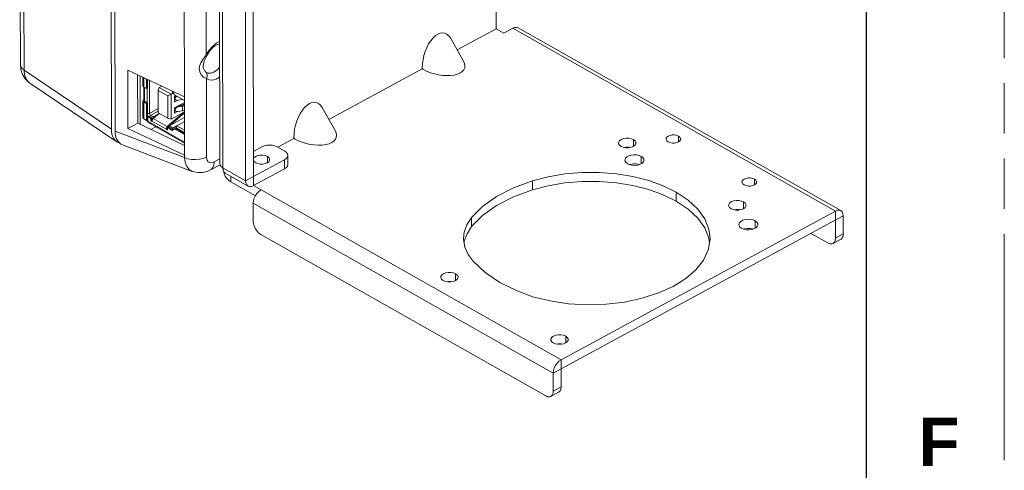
# Model space of a CAD drawing. Header units: millimetres. Extents: x 3925 to 5043, y -86 to 778.
# Tile 111 of 113: x 4952 to 5043, y 505 to 547. Entities that reach past the tile are written whole.
import ezdxf

# ---------------------------------------------------------------- set-up
doc = ezdxf.new("R2010")
doc.units = ezdxf.units.MM
doc.header["$LTSCALE"] = 46.255
doc.linetypes.add('PHANTOM', pattern=[0.8, 0.45, -0.05, 0.1, -0.05, 0.1, -0.05])
doc.layers.get('0').update_dxf_attribs({"linetype": 'CONTINUOUS'})
for name, color, linetype in [('AVER-CAMERA-DXF_CONTINUOUS_LINE', 7, 'CONTINUOUS'), ('COVER-BACK-CDXF_CONTINUOUS_LINE', 7, 'CONTINUOUS'), ('COVER-FRONT-DXF_CONTINUOUS_LINE', 7, 'CONTINUOUS'), ('G50-EXT-CAM-DXF_CONTINUOUS_LINE', 7, 'CONTINUOUS')]:
    doc.layers.add(name, color=color, linetype=linetype)
doc.styles.add('SLDTEXTSTYLE0', font='arialbd.ttf', dxfattribs={"height": 5.5})

msp = doc.modelspace()

# ---------------------------------------------------------------- linework, layer by layer
at = {"color": 7, "linetype": 'PHANTOM', "lineweight": 0}
msp.add_line((5042.5114, -86.0394), (5042.5114, 777.5606), dxfattribs=at)
at = {"color": 7, "linetype": 'Continuous', "lineweight": 30}
msp.add_line((5029.8114, 752.1606), (5029.8114, -60.6394), dxfattribs=at)
at = {"layer": 'AVER-CAMERA-DXF_CONTINUOUS_LINE', "color": 7, "linetype": 'Continuous', "lineweight": 0}
for p, q in [((4963.032, 536.9339), (4963.0239, 541.3894)), ((4963.2733, 541.2709), (4963.2747, 540.4733)), ((4963.3513, 541.2338), (4963.3529, 540.3671)), ((4963.6132, 541.1094), (4963.6148, 540.2188)), ((4963.7029, 541.0668), (4963.7043, 540.2673)), ((4963.877, 537.939), (4963.8715, 540.9867)), ((4963.6148, 540.2188), (4963.3529, 540.3671)), ((4963.3589, 539.8999), (4963.358, 540.3672)), ((4963.4172, 539.8669), (4963.3589, 539.8999)), ((4963.3601, 539.2089), (4963.3589, 539.8958)), ((4963.4172, 539.8627), (4963.3589, 539.8958)), ((4963.4187, 539.0568), (4963.4164, 540.3312)), ((4963.7043, 540.2673), (4963.6148, 540.2188)), ((4963.6631, 538.9184), (4963.6607, 540.2437)), ((4964.7642, 540.3331), (4964.6903, 540.0519)), ((4964.694, 537.9915), (4964.6903, 540.0519)), ((4964.6903, 540.0519), (4965.5808, 539.5476)), ((4964.7642, 540.3331), (4964.9897, 540.4553)), ((4964.7642, 540.3331), (4965.8643, 539.7101)), ((4966.0746, 539.824), (4965.8643, 539.7101)), ((4966.1799, 539.6393), (4965.9841, 539.9828)), ((4963.28, 537.5387), (4963.2772, 539.0997)), ((4963.3582, 537.4325), (4963.3554, 538.9935)), ((4963.3554, 538.9935), (4963.6173, 538.8452)), ((4963.4184, 539.1759), (4963.3601, 539.2089)), ((4963.7068, 538.8936), (4963.4187, 539.0568)), ((4963.6173, 538.8452), (4963.7068, 538.8936)), ((4963.7068, 538.8936), (4963.7096, 537.3327)), ((4965.5808, 539.5476), (4965.8643, 539.7101)), ((4965.5846, 537.4871), (4965.5808, 539.5476)), ((4965.8643, 539.7101), (4965.8685, 537.3998)), ((4966.1691, 539.4899), (4966.3095, 539.5659)), ((4966.17, 538.9904), (4966.1691, 539.4899)), ((4966.1692, 539.4736), (4966.1989, 539.4919)), ((4966.4409, 539.1372), (4966.17, 538.9904)), ((4966.171, 538.4492), (4967.1048, 538.9553)), ((4966.1711, 539.1876), (4966.1966, 539.1869)), ((4966.1799, 539.6393), (4967.1045, 539.1157)), ((4966.1989, 539.4919), (4966.2858, 539.5528)), ((4966.2959, 539.437), (4966.1989, 539.4919)), ((4966.2427, 539.1845), (4966.2423, 539.4056)), ((4966.3825, 539.4981), (4966.2858, 539.5528)), ((4966.3825, 539.4981), (4966.2959, 539.437)), ((4966.2964, 539.1741), (4966.3831, 539.147)), ((4966.5229, 539.1418), (4966.9056, 539.2167)), ((4966.9056, 539.2167), (4966.9056, 539.2283)), ((4966.9056, 539.2167), (4966.9191, 539.2207)), ((4963.6173, 538.8452), (4963.6201, 537.2842)), ((4963.877, 537.939), (4964.6933, 538.3814)), ((4963.982, 537.7548), (4964.6937, 538.1405)), ((4964.694, 537.9915), (4965.5846, 537.4871)), ((4965.8685, 537.3998), (4967.1064, 538.0708)), ((4966.1719, 537.9497), (4966.171, 538.4492)), ((4966.4643, 538.1082), (4966.1719, 537.9497)), ((4966.1729, 538.1595), (4966.1984, 538.1588)), ((4966.2007, 538.4638), (4966.2978, 538.4088)), ((4966.2441, 538.3774), (4966.2445, 538.1563)), ((4966.3843, 538.4699), (4966.2978, 538.4088)), ((4966.2982, 538.146), (4966.385, 538.1188)), ((4966.2987, 538.5184), (4966.3843, 538.4699)), ((4966.4278, 538.5843), (4966.8654, 538.6688)), ((4966.4278, 538.5843), (4966.524, 538.5299)), ((4966.9067, 538.6048), (4966.524, 538.5299)), ((4966.5248, 538.1136), (4966.9075, 538.1886)), ((4966.7782, 538.6519), (4967.105, 538.8291)), ((4966.9075, 538.1886), (4966.9067, 538.6048)), ((4967.0231, 537.9845), (4966.986, 538.0055)), ((4967.0231, 537.9845), (4967.1065, 538.0037)), ((4967.0942, 538.7928), (4967.1051, 538.809)), ((4963.6201, 537.2842), (4963.3582, 537.4325)), ((4963.5554, 537.3103), (4963.5111, 537.346)), ((4963.7204, 537.2168), (4963.5554, 537.3103)), ((4963.6201, 537.2842), (4963.7096, 537.3327)), ((4963.7249, 537.2409), (4963.6346, 537.292)), ((4963.7085, 537.9399), (4963.877, 537.939)), ((4963.7242, 537.6411), (4963.8136, 537.6896)), ((4963.7249, 537.2249), (4963.7242, 537.6411)), ((4964.0036, 537.4829), (4963.7242, 537.6411)), ((4967.1114, 535.3069), (4963.7249, 537.2249)), ((4963.7249, 537.2249), (4963.7403, 537.1448)), ((4963.7403, 537.1448), (4963.7862, 537.0922)), ((4967.1116, 535.2089), (4963.7862, 537.0922)), ((4964.093, 537.5314), (4963.8136, 537.6896)), ((4963.982, 537.7548), (4963.9114, 537.6342)), ((4963.982, 537.7548), (4964.2265, 537.6163)), ((4964.093, 537.5314), (4964.0036, 537.4829)), ((4964.0038, 537.3414), (4964.0036, 537.4829)), ((4964.0933, 537.3898), (4964.0038, 537.3414)), ((4964.0933, 537.3898), (4964.093, 537.5314)), ((4964.1194, 537.4333), (4964.0932, 537.4481)), ((4964.0964, 537.3651), (4964.0933, 537.3898)), ((4964.1066, 537.2298), (4964.1092, 537.2314)), ((4964.1188, 537.2413), (4964.1092, 537.2314)), ((4965.4353, 536.4803), (4964.1092, 537.2314)), ((4964.1194, 537.4333), (4964.2265, 537.6163)), ((4964.1194, 537.4333), (4964.1196, 537.3152)), ((4964.1368, 537.2968), (4964.1196, 537.3152)), ((4964.1481, 537.3393), (4964.1309, 537.2747)), ((4964.7787, 537.9435), (4964.2152, 537.4621)), ((4965.5074, 536.7303), (4964.2152, 537.4621)), ((4964.2265, 537.6163), (4964.6897, 537.8674)), ((4965.5074, 536.7303), (4966.8934, 537.9142)), ((4965.8685, 537.3998), (4965.5846, 537.4871)), ((4966.8936, 537.8101), (4965.5871, 536.6942)), ((4965.6933, 536.7856), (4967.1073, 537.552)), ((4966.391, 536.8063), (4967.108, 537.1948)), ((4966.8934, 537.9142), (4966.8563, 537.9352)), ((4967.1067, 537.8996), (4967.0233, 537.8804)), ((4964.4574, 536.7121), (4964.0095, 536.4694)), ((4965.5201, 536.5955), (4965.4231, 536.5429)), ((4965.4691, 536.6714), (4965.5074, 536.7303)), ((4965.5152, 536.5691), (4965.5201, 536.5955)), ((4965.5196, 536.5418), (4965.5152, 536.5691)), ((4965.5323, 536.5165), (4965.5196, 536.5418)), ((4965.5372, 536.6325), (4965.5201, 536.5955)), ((4965.5436, 536.5022), (4965.5323, 536.5165)), ((4965.6297, 536.6611), (4965.5402, 536.6126)), ((4965.959, 536.3754), (4965.5402, 536.6126)), ((4965.5402, 536.6126), (4965.5405, 536.4711)), ((4965.6933, 536.7856), (4965.6161, 536.6537)), ((4965.6297, 536.6611), (4966.0421, 536.4275)), ((4965.6933, 536.7856), (4966.0425, 536.5878)), ((4965.959, 536.3754), (4966.1856, 536.5174)), ((4966.0005, 536.451), (4966.0425, 536.5878)), ((4966.0425, 536.5878), (4966.391, 536.8063)), ((4966.1856, 536.5174), (4966.275, 536.5659)), ((4967.1101, 535.9937), (4966.1856, 536.5174)), ((4966.3273, 536.5986), (4966.275, 536.5659)), ((4966.275, 536.5659), (4967.11, 536.093)), ((4966.3273, 536.5986), (4966.391, 536.8063)), ((4967.1098, 536.1554), (4966.3273, 536.5986)), ((4966.391, 536.8063), (4967.1094, 536.3994))]:
    msp.add_line(p, q, dxfattribs=at)
for points in [[(4963.2747, 540.4733), (4963.2941, 540.4173), (4963.3529, 540.3671)], [(4963.2772, 539.0997), (4963.2991, 539.1594), (4963.3601, 539.2089)], [(4963.3554, 538.9935), (4963.2965, 539.0437), (4963.2772, 539.0997)], [(4963.4185, 539.1349), (4963.4117, 539.129), (4963.4024, 539.0999)], [(4963.4024, 539.0999), (4963.4027, 539.0933), (4963.4187, 539.0568)], [(4966.2423, 539.4056), (4966.2201, 539.3967), (4966.1961, 539.3904), (4966.1707, 539.3869)], [(4966.1966, 539.1869), (4966.2206, 539.186), (4966.2427, 539.1845)], [(4966.2441, 538.3774), (4966.2219, 538.3685), (4966.1979, 538.3622), (4966.1726, 538.3587)], [(4966.1984, 538.1588), (4966.2224, 538.1578), (4966.2445, 538.1563)], [(4966.8654, 538.6688), (4966.9627, 538.697), (4967.0412, 538.7395), (4967.0942, 538.7928)], [(4966.8934, 537.9142), (4966.9364, 537.9463), (4966.9801, 537.97), (4967.0231, 537.9845)], [(4967.1053, 538.6805), (4967.0355, 538.6425), (4966.9067, 538.6048)], [(4966.9075, 538.1886), (4967.0363, 538.2262), (4967.106, 538.2642)], [(4963.28, 537.5387), (4963.2994, 537.4827), (4963.3582, 537.4325)], [(4963.7088, 537.7628), (4963.7386, 537.7089), (4963.7696, 537.6657)], [(4963.877, 537.939), (4963.8848, 537.8875), (4963.9067, 537.8354), (4963.9407, 537.7882), (4963.982, 537.7548)], [(4964.0038, 537.3414), (4964.0121, 537.3001), (4964.0344, 537.2611), (4964.0651, 537.2339)], [(4964.0651, 537.2339), (4964.0813, 537.2273), (4964.0964, 537.2264), (4964.1066, 537.2298)], [(4964.1196, 537.3152), (4964.1055, 537.3393), (4964.0964, 537.3651)], [(4964.1309, 537.2747), (4964.1261, 537.2561), (4964.1188, 537.2413)], [(4964.2152, 537.4621), (4964.1769, 537.4032), (4964.1481, 537.3393)], [(4966.9584, 537.8552), (4966.9366, 537.8422), (4966.9149, 537.8272), (4966.8936, 537.8101)], [(4967.0233, 537.8804), (4967.0019, 537.8743), (4966.9803, 537.8659), (4966.9584, 537.8552)], [(4965.4231, 536.5429), (4965.4221, 536.5222), (4965.4264, 536.5009), (4965.4353, 536.4803)], [(4965.4231, 536.5429), (4965.4403, 536.6075), (4965.4691, 536.6714)], [(4965.4353, 536.4803), (4965.4598, 536.4479), (4965.4884, 536.4286), (4965.5149, 536.4262), (4965.521, 536.4288)], [(4965.521, 536.4288), (4965.5336, 536.4414), (4965.5405, 536.4711)], [(4965.5871, 536.6942), (4965.5601, 536.6662), (4965.5372, 536.6325)]]:
    msp.add_lwpolyline(points, dxfattribs=at)
for centre, start_param, end_param in [((4966.1559, 539.5851), -1.5646723, -1.3348114), ((4966.157, 538.9712), 0.6727239, 0.9025847), ((4966.5225, 539.3499), 1.7086123, 1.8067813), ((4966.5225, 539.3499), -2.4688688, -1.9018401), ((4966.1577, 538.557), -1.5646723, -1.3348114), ((4966.1588, 537.9431), 0.6727239, 0.9025847), ((4966.5244, 538.3217), 1.2397526, 1.8067813), ((4966.5244, 538.3217), -2.4688688, -1.9018401)]:
    msp.add_ellipse(centre, major_axis=(0.2459, 0.1158), ratio=0.7330726, start_param=start_param, end_param=end_param, dxfattribs=at)
at = {"layer": 'COVER-BACK-CDXF_CONTINUOUS_LINE', "color": 7, "linetype": 'Continuous', "lineweight": 0}
for p, q in [((4960.725, 536.3035), (4960.6625, 570.9571)), ((4967.0421, 567.3158), (4967.0923, 539.4562)), ((4969.0678, 567.3537), (4969.1111, 543.35)), ((4969.0745, 543.0712), (4969.2026, 543.3117)), ((4969.2026, 543.3117), (4969.2027, 543.3117)), ((4961.8935, 541.9266), (4961.9032, 536.5569)), ((4967.1039, 539.4508), (4961.8935, 541.9266)), ((4969.072, 541.7426), (4969.0258, 541.7855)), ((4969.0726, 541.7421), (4969.072, 541.7426)), ((4969.0726, 541.7421), (4969.085, 541.7331)), ((4962.7931, 541.4991), (4962.8011, 537.0436)), ((4969.1151, 541.1495), (4969.1281, 533.9209)), ((4967.1039, 539.4508), (4967.1136, 534.0811)), ((4967.1024, 533.883), (4960.725, 536.3035)), ((4962.8011, 537.0436), (4961.9032, 536.5569)), ((4967.1136, 534.0811), (4961.9032, 536.5569)), ((4967.1119, 534.9951), (4962.8011, 537.0436)), ((4967.8188, 532.6079), (4961.4016, 535.0435)), ((4967.102, 534.0865), (4967.1024, 533.883)), ((4969.8425, 533.478), (4970.3488, 533.7524)), ((4969.5093, 532.7525), (4970.3705, 533.2192))]:
    msp.add_line(p, q, dxfattribs=at)
for points in [[(4969.1111, 543.35), (4969.3657, 543.7532), (4969.671, 544.1076), (4970.006, 544.3871), (4970.3293, 544.5637)], [(4970.3297, 544.3503), (4970.1411, 544.289), (4969.9001, 544.1445), (4969.6517, 543.9282), (4969.4153, 543.6494), (4969.2027, 543.3117)], [(4968.449, 542.0402), (4968.4733, 542.2494), (4968.5333, 542.4371), (4968.613, 542.6058), (4968.7012, 542.7583), (4968.7911, 542.8969), (4968.8786, 543.0235), (4968.9615, 543.1401), (4969.039, 543.2483), (4969.1111, 543.35)], [(4968.8211, 542.3086), (4968.8389, 542.4826), (4968.9267, 542.7608), (4969.0745, 543.0712)], [(4969.1111, 543.35), (4969.1859, 543.3161), (4969.2026, 543.3117)], [(4969.1151, 541.1495), (4968.8634, 541.2824), (4968.648, 541.4902), (4968.4992, 541.7561), (4968.449, 542.0402)], [(4969.0258, 541.7855), (4968.9543, 541.8764), (4968.8857, 542.003), (4968.8353, 542.1645), (4968.8211, 542.3091)], [(4969.1151, 541.1495), (4969.1895, 541.3194), (4969.2037, 541.4934), (4969.1555, 541.6465), (4969.0726, 541.7421)], [(4970.3337, 542.1629), (4970.0994, 541.9329), (4969.8129, 541.7467), (4969.5295, 541.652), (4969.2696, 541.6555), (4969.0869, 541.7319)], [(4970.3353, 541.2574), (4970.0119, 541.0835), (4969.6766, 540.9997), (4969.3706, 541.0227), (4969.1151, 541.1495)], [(4969.1281, 533.9209), (4968.8335, 533.7966), (4968.4932, 533.7159), (4968.1277, 533.6838), (4967.7593, 533.7022), (4967.4105, 533.77), (4967.1024, 533.883)], [(4967.1024, 533.883), (4967.1672, 533.4376), (4967.313, 533.0652), (4967.5327, 532.7845), (4967.8178, 532.6083)], [(4969.1281, 533.9209), (4969.1463, 533.7457), (4969.1992, 533.5988), (4969.2843, 533.4876), (4969.3974, 533.4175), (4969.5327, 533.3921), (4969.6836, 533.4126), (4969.8425, 533.478)], [(4969.5095, 532.7526), (4969.5688, 532.7902), (4969.7181, 532.9564), (4969.8112, 533.1904), (4969.8425, 533.478)], [(4967.8178, 532.6083), (4967.9745, 532.5565), (4968.3657, 532.4895), (4968.7744, 532.5055), (4969.1884, 532.6087), (4969.5093, 532.7525)]]:
    msp.add_lwpolyline(points, dxfattribs=at)
msp.add_ellipse((4962.5208, 537.2928), major_axis=(1.2421, 2.1915), ratio=0.5918418, start_param=-3.9465148, end_param=-3.0506461, dxfattribs=at)
at = {"layer": 'COVER-FRONT-DXF_CONTINUOUS_LINE', "color": 7, "linetype": 'Continuous', "lineweight": 0}
for p, q in [((4952.0049, 542.4412), (4951.944, 576.1853)), ((4952.3442, 541.9162), (4952.2833, 575.6601)), ((4960.3132, 571.1549), (4960.3757, 536.491)), ((4952.3442, 541.9162), (4960.3757, 536.491)), ((4952.864, 540.7346), (4960.8727, 535.3249))]:
    msp.add_line(p, q, dxfattribs=at)
for points in [[(4952.0049, 542.4412), (4952.0547, 541.9626), (4952.2046, 541.5126), (4952.442, 541.1268), (4952.7541, 540.8149), (4952.8647, 540.7342)], [(4952.3442, 541.9162), (4952.1469, 542.0894), (4952.0323, 542.2841), (4952.0049, 542.4412)], [(4952.864, 540.7346), (4952.7562, 540.8189), (4952.5317, 541.1044), (4952.3921, 541.4764), (4952.3442, 541.9162)]]:
    msp.add_lwpolyline(points, dxfattribs=at)
msp.add_ellipse((4962.1716, 537.4644), major_axis=(1.2419, 2.175), ratio=0.5964483, start_param=-3.9466789, end_param=-3.00819, dxfattribs=at)
at = {"layer": 'G50-EXT-CAM-DXF_CONTINUOUS_LINE', "color": 7, "linetype": 'Continuous', "lineweight": 0}
for p, q in [((4995.7719, 545.7159), (4995.7148, 577.3514)), ((4970.2911, 565.779), (4970.3496, 533.311)), ((4970.5755, 565.393), (4970.634, 532.925)), ((4972.7294, 531.7382), (4972.6739, 562.5412)), ((4973.4451, 532.1261), (4973.3895, 562.929)), ((4995.7719, 545.7159), (4992.1944, 543.777)), ((4995.7719, 545.7159), (4996.4703, 545.3204)), ((4997.2933, 545.7664), (4996.4703, 545.3204)), ((4997.2933, 545.7664), (5026.9788, 528.9539)), ((4997.7876, 545.804), (5027.4731, 528.9915)), ((4992.7774, 542.7541), (4991.5667, 544.8781)), ((4988.9733, 542.0313), (4980.3862, 537.3772)), ((4988.9732, 542.1027), (4989.0333, 541.9973)), ((4988.9733, 542.0313), (4988.9732, 542.1027)), ((4988.9733, 542.0313), (4989.0333, 541.9973)), ((4980.9692, 536.3542), (4979.7586, 538.4783)), ((4977.1652, 535.6314), (4975.6796, 534.8263)), ((4977.165, 535.7028), (4977.2251, 535.5975)), ((4977.1652, 535.6314), (4977.165, 535.7028)), ((4977.1652, 535.6314), (4977.2251, 535.5975)), ((5008.4012, 535.5295), (5008.4023, 534.9138)), ((5012.5551, 535.8454), (5012.556, 535.3259)), ((4973.4409, 534.4463), (4974.2121, 534.8643)), ((4975.6262, 534.8565), (4976.3247, 534.4609)), ((4976.3076, 533.6775), (4973.4451, 532.1261)), ((4974.7231, 533.98), (4974.7242, 533.4027)), ((4976.3076, 533.6775), (4976.3091, 532.845)), ((4976.6091, 534.0749), (4976.6106, 533.2424)), ((5009.1201, 533.9837), (5009.1213, 533.3139)), ((4972.7294, 531.7382), (4970.634, 532.925)), ((4970.672, 532.6929), (4970.6768, 532.647)), ((4970.6768, 532.647), (4970.747, 532.4066)), ((4976.3091, 532.845), (4973.4466, 531.2935)), ((4972.9523, 531.2559), (4970.8568, 532.4427)), ((4971.3526, 531.6478), (4971.3517, 532.1624)), ((4973.6291, 530.3585), (4971.3526, 531.6478)), ((4972.7294, 531.7382), (4973.4451, 532.1261)), ((4973.4466, 531.2935), (4973.4451, 532.1261)), ((4999.1087, 531.7423), (4999.1102, 530.9098)), ((5019.5399, 531.8895), (5019.5408, 531.37)), ((5001.7351, 515.2722), (4973.4466, 531.2935)), ((5012.326, 530.6893), (5012.3275, 529.8567)), ((5001.021, 514.0519), (4973.4309, 529.6776)), ((4973.4309, 529.6776), (4973.4339, 528.0126)), ((5001.7351, 515.2722), (5026.9788, 528.9539)), ((5018.5292, 529.7935), (5018.5303, 529.1777)), ((5026.9788, 528.9539), (5026.9833, 526.4564)), ((4993.5115, 528.3515), (4993.513, 527.5189)), ((5001.021, 514.0519), (5027.6959, 528.5093)), ((5019.5973, 528.0499), (5019.5985, 527.38)), ((5027.6959, 528.5093), (5027.6989, 526.8442)), ((4993.513, 527.5189), (4993.0889, 526.8683)), ((4974.1339, 526.7845), (5000.327, 511.9499)), ((5015.347, 526.4581), (5015.401, 526.036)), ((5026.2863, 526.0195), (5024.7292, 526.9013)), ((5026.7613, 525.9728), (5027.4769, 526.3606)), ((5026.9833, 526.4564), (5027.6989, 526.8442)), ((4992.0436, 523.1802), (4992.0447, 522.5645)), ((5002.1716, 517.4442), (5002.1727, 516.8285)), ((5001.7396, 512.7747), (5001.7351, 515.2722)), ((5001.024, 512.3869), (5001.021, 514.0519)), ((5001.7396, 512.7747), (5001.024, 512.3869)), ((5001.5176, 512.2911), (5000.802, 511.9033))]:
    msp.add_line(p, q, dxfattribs=at)
for points in [[(4997.7876, 545.804), (4997.6513, 545.8488), (4997.4786, 545.8384), (4997.2933, 545.7664)], [(5007.0289, 535.2177), (5007.0401, 535.2928), (5007.1204, 535.4243), (5007.2699, 535.5357), (5007.4742, 535.6161), (5007.7132, 535.6576), (5007.9634, 535.6562), (5008.2005, 535.6121), (5008.4012, 535.5295)], [(5008.4012, 535.5295), (5008.5459, 535.4165), (5008.6203, 535.2842), (5008.6285, 535.2206)], [(5011.3972, 535.5824), (5011.4067, 535.6457), (5011.4743, 535.7567), (5011.6005, 535.8506), (5011.7729, 535.9185), (5011.9745, 535.9535), (5012.1857, 535.9524), (5012.3857, 535.9151), (5012.5551, 535.8454)], [(5011.589, 535.3218), (5011.4669, 535.4171), (5011.4041, 535.5287), (5011.3972, 535.5824)], [(5012.7469, 535.5848), (5012.7374, 535.5215), (5012.6697, 535.4105), (5012.5435, 535.3166), (5012.3711, 535.2487), (5012.1695, 535.2137), (5011.9583, 535.2148), (5011.7583, 535.2521), (5011.589, 535.3218)], [(5012.5551, 535.8454), (5012.6771, 535.7501), (5012.7399, 535.6385), (5012.7469, 535.5848)], [(4975.6262, 534.8565), (4975.4211, 534.9457), (4975.1811, 535.0024), (4974.9227, 535.0226), (4974.6635, 535.0052), (4974.4211, 534.9512), (4974.2121, 534.8643)], [(4976.6091, 534.0749), (4976.5781, 534.2112), (4976.4811, 534.3453), (4976.3247, 534.4609)], [(5007.2562, 534.9089), (5007.1116, 535.0219), (5007.0371, 535.1542), (5007.0289, 535.2177)], [(5008.6285, 535.2206), (5008.6173, 535.1455), (5008.5371, 535.0141), (5008.3875, 534.9027), (5008.1832, 534.8223), (5007.9443, 534.7808), (5007.694, 534.7821), (5007.4569, 534.8263), (5007.2562, 534.9089)], [(5007.5847, 534.8025), (5007.7147, 534.8251), (5007.9649, 534.8237), (5008.0742, 534.8034)], [(4974.7231, 533.98), (4974.535, 534.0574), (4974.3127, 534.0988), (4974.0781, 534.1001), (4973.854, 534.0611), (4973.6625, 533.9858), (4973.5223, 533.8814), (4973.4471, 533.7581), (4973.4422, 533.7252)], [(4973.4423, 533.6432), (4973.4443, 533.6281), (4973.5141, 533.5041), (4973.6497, 533.3982)], [(4973.6497, 533.3982), (4973.8378, 533.3207), (4974.0601, 533.2794), (4974.2947, 533.2781), (4974.5188, 533.317), (4974.7103, 533.3924), (4974.8505, 533.4968), (4974.9257, 533.62), (4974.9362, 533.6904)], [(4974.9362, 533.6904), (4974.9285, 533.75), (4974.8587, 533.8741), (4974.7231, 533.98)], [(4976.3076, 533.6775), (4976.469, 533.7914), (4976.5718, 533.9244), (4976.6091, 534.0749)], [(5007.619, 533.6427), (5007.6219, 533.6837), (5007.6778, 533.8182), (5007.7998, 533.9386), (5007.978, 534.0352), (5008.1981, 534.1002), (5008.442, 534.1282), (5008.6902, 534.117), (5008.9225, 534.0675), (5009.1201, 533.9837)], [(5007.8677, 533.3049), (5007.7209, 533.4162), (5007.6367, 533.546), (5007.619, 533.6427)], [(5009.3688, 533.6459), (5009.3658, 533.605), (5009.3099, 533.4704), (5009.188, 533.35), (5009.0097, 533.2534), (5008.7897, 533.1885), (5008.5457, 533.1605), (5008.2975, 533.1717), (5008.0653, 533.2212), (5007.8677, 533.3049)], [(5009.1201, 533.9837), (5009.2669, 533.8724), (5009.3511, 533.7427), (5009.3688, 533.6459)], [(4970.634, 532.925), (4970.4776, 533.0406), (4970.3806, 533.1747), (4970.3496, 533.311)], [(4970.8568, 532.4427), (4970.7306, 532.5607), (4970.6588, 532.7227), (4970.634, 532.925)], [(4976.6106, 533.2424), (4976.5733, 533.0919), (4976.4705, 532.9588), (4976.3091, 532.845)], [(5008.0554, 533.2253), (5008.1076, 533.2459), (5008.369, 533.2913), (5008.6427, 533.2898), (5008.9021, 533.2415), (5008.9302, 533.2299)], [(4970.747, 532.4066), (4970.8583, 532.1714), (4971.0032, 531.9571), (4971.1718, 531.7786), (4971.3526, 531.6478)], [(4972.9523, 531.2559), (4972.8261, 531.3739), (4972.7542, 531.5359), (4972.7294, 531.7382)], [(4993.5115, 528.3515), (4994.5219, 529.3758), (4995.8148, 530.2977), (4997.357, 531.0934), (4999.1087, 531.7423)], [(4999.1087, 531.7423), (5000.5543, 532.1162), (5002.0814, 532.3705), (5003.658, 532.4999), (5005.2512, 532.5019), (5006.8277, 532.3763), (5008.3544, 532.1258), (5009.7995, 531.7556), (5011.1325, 531.2735), (5012.326, 530.6893)], [(4999.1102, 530.9098), (5000.5558, 531.2837), (5002.0829, 531.5379), (5003.6595, 531.6674), (5005.2527, 531.6693), (5006.8292, 531.5438), (5008.3559, 531.2933), (5009.801, 530.9231), (5011.134, 530.441), (5012.3275, 529.8567)], [(5018.382, 531.6265), (5018.3915, 531.6899), (5018.4592, 531.8008), (5018.5854, 531.8947), (5018.7577, 531.9626), (5018.9593, 531.9976), (5019.1705, 531.9965), (5019.3705, 531.9592), (5019.5399, 531.8895)], [(5019.5399, 531.8895), (5019.6619, 531.7942), (5019.7248, 531.6826), (5019.7317, 531.6289)], [(4973.4466, 531.2935), (4973.2613, 531.2215), (4973.0886, 531.2112), (4972.9523, 531.2559)], [(4973.4309, 529.6776), (4973.4549, 529.9063), (4973.5261, 530.1458), (4973.6395, 530.3799), (4973.7874, 530.5925), (4973.9599, 530.7692), (4974.1451, 530.898)], [(4993.513, 527.5189), (4994.5234, 528.5433), (4995.8163, 529.4652), (4997.3585, 530.2609), (4999.1102, 530.9098)], [(5018.5738, 531.3659), (5018.4517, 531.4612), (5018.3889, 531.5729), (5018.382, 531.6265)], [(5019.7317, 531.6289), (5019.7222, 531.5656), (5019.6545, 531.4547), (5019.5283, 531.3607), (5019.356, 531.2929), (5019.1543, 531.2578), (5018.9432, 531.259), (5018.7431, 531.2962), (5018.5738, 531.3659)], [(5012.326, 530.6893), (5013.438, 529.9506), (5014.3256, 529.1239), (5014.9667, 528.2298), (5015.3455, 527.2906), (5015.4541, 526.4427)], [(5012.3275, 529.8567), (5013.4395, 529.1181), (5014.3271, 528.2914), (5014.9682, 527.3973), (5015.347, 526.4581)], [(5017.1569, 529.4817), (5017.1681, 529.5568), (5017.2484, 529.6883), (5017.3979, 529.7996), (5017.6022, 529.88), (5017.8411, 529.9216), (5018.0914, 529.9202), (5018.3285, 529.8761), (5018.5292, 529.7935)], [(5017.3842, 529.1729), (5017.2396, 529.2859), (5017.1651, 529.4182), (5017.1569, 529.4817)], [(5018.7565, 529.4846), (5018.7453, 529.4095), (5018.6651, 529.2781), (5018.5155, 529.1667), (5018.3112, 529.0863), (5018.0723, 529.0448), (5017.822, 529.0461), (5017.5849, 529.0903), (5017.3842, 529.1729)], [(5017.7127, 529.0665), (5017.8427, 529.0891), (5018.0929, 529.0877), (5018.2022, 529.0673)], [(5018.5292, 529.7935), (5018.6739, 529.6805), (5018.7483, 529.5482), (5018.7565, 529.4846)], [(5027.4731, 528.9915), (5027.3368, 529.0363), (5027.1641, 529.0259), (5026.9788, 528.9539)], [(5027.6959, 528.5093), (5027.6712, 528.7115), (5027.5993, 528.8736), (5027.4731, 528.9915)], [(4973.4339, 528.0126), (4973.4581, 527.7836), (4973.5283, 527.5433), (4973.6396, 527.308), (4973.7845, 527.0938), (4973.9531, 526.9152), (4974.1339, 526.7845)], [(4993.5115, 528.3515), (4993.0869, 527.6997), (4992.8392, 527.0207), (4992.772, 526.4246)], [(5018.0962, 527.7089), (5018.0992, 527.7498), (5018.1551, 527.8844), (5018.2771, 528.0048), (5018.4553, 528.1014), (5018.6753, 528.1663), (5018.9193, 528.1943), (5019.1675, 528.1831), (5019.3997, 528.1336), (5019.5973, 528.0499)], [(5019.5973, 528.0499), (5019.7441, 527.9386), (5019.8283, 527.8089), (5019.846, 527.7121)], [(5018.3449, 527.3711), (5018.1981, 527.4824), (5018.1139, 527.6121), (5018.0962, 527.7089)], [(5019.846, 527.7121), (5019.8431, 527.6711), (5019.7872, 527.5366), (5019.6652, 527.4162), (5019.487, 527.3196), (5019.2669, 527.2547), (5019.023, 527.2267), (5018.7748, 527.2379), (5018.5425, 527.2874), (5018.3449, 527.3711)], [(5018.5327, 527.2915), (5018.5849, 527.3121), (5018.8462, 527.3575), (5019.12, 527.356), (5019.3793, 527.3077), (5019.4074, 527.2961)], [(4992.772, 526.4246), (4992.7738, 526.3296), (4992.8919, 525.641), (4993.1909, 524.9697), (4993.6643, 524.3301)], [(4993.0889, 526.8683), (4992.8406, 526.1879), (4992.8238, 526.0384)], [(5015.4541, 526.4427), (5015.4524, 526.3299), (5015.2848, 525.3714), (5014.847, 524.4393), (5014.1498, 523.5566), (5013.2107, 522.7455), (5012.0531, 522.0261), (5010.7059, 521.4165), (5009.2027, 520.9318), (5007.581, 520.5841), (5005.8813, 520.3821), (5004.1459, 520.3308), (5002.4182, 520.4315), (5000.7413, 520.6818), (4999.157, 521.0753), (4997.7053, 521.6021)], [(5026.7613, 525.9728), (5026.7798, 525.9836), (5026.8905, 526.0931), (5026.9599, 526.2544), (5026.9833, 526.4564)], [(5027.6989, 526.8442), (5027.6755, 526.6422), (5027.6061, 526.481), (5027.4954, 526.3714), (5027.4769, 526.3607)], [(5026.2863, 526.0195), (5026.4671, 525.9454), (5026.6354, 525.9332), (5026.7613, 525.9728)], [(4997.7053, 521.6021), (4996.1169, 522.3959), (4994.7598, 523.312), (4993.6643, 524.3301)], [(4990.6713, 522.8685), (4990.6825, 522.9436), (4990.7627, 523.075), (4990.9123, 523.1864), (4991.1166, 523.2668), (4991.3555, 523.3083), (4991.6058, 523.307), (4991.8429, 523.2628), (4992.0436, 523.1802)], [(4990.8986, 522.5596), (4990.7539, 522.6726), (4990.6795, 522.8049), (4990.6713, 522.8685)], [(4992.2709, 522.8714), (4992.2597, 522.7963), (4992.1794, 522.6648), (4992.0299, 522.5535), (4991.8256, 522.4731), (4991.5866, 522.4315), (4991.3364, 522.4329), (4991.0993, 522.477), (4990.8986, 522.5596)], [(4992.0436, 523.1802), (4992.1882, 523.0672), (4992.2627, 522.9349), (4992.2709, 522.8714)], [(4991.2271, 522.4532), (4991.357, 522.4758), (4991.6073, 522.4745), (4991.7166, 522.4541)], [(5000.7993, 517.1325), (5000.8105, 517.2076), (5000.8907, 517.339), (5001.0403, 517.4504), (5001.2446, 517.5308), (5001.4835, 517.5723), (5001.7338, 517.5709), (5001.9709, 517.5268), (5002.1716, 517.4442)], [(5002.1716, 517.4442), (5002.3162, 517.3312), (5002.3907, 517.1989), (5002.3989, 517.1353)], [(5001.0266, 516.8236), (5000.8819, 516.9366), (5000.8075, 517.0689), (5000.7993, 517.1325)], [(5002.3989, 517.1353), (5002.3876, 517.0603), (5002.3074, 516.9288), (5002.1579, 516.8174), (5001.9536, 516.737), (5001.7146, 516.6955), (5001.4644, 516.6969), (5001.2273, 516.741), (5001.0266, 516.8236)], [(5001.3551, 516.7172), (5001.485, 516.7398), (5001.7353, 516.7384), (5001.8446, 516.7181)], [(5001.021, 514.0519), (5001.045, 514.2806), (5001.1161, 514.5201), (5001.2295, 514.7542), (5001.3775, 514.9668), (5001.5499, 515.1435), (5001.7351, 515.2722)], [(5001.7396, 512.7747), (5001.7162, 512.5727), (5001.6468, 512.4115), (5001.5361, 512.3019), (5001.5176, 512.2911)], [(5000.327, 511.9499), (5000.5077, 511.8759), (5000.676, 511.8637), (5000.802, 511.9033)], [(5000.802, 511.9033), (5000.8205, 511.914), (5000.9312, 512.0236), (5001.0006, 512.1849), (5001.024, 512.3869)]]:
    msp.add_lwpolyline(points, dxfattribs=at)
for centre, major_axis, ratio, start_param, end_param in [((4990.4045, 542.8784), (0.6182, 2.4578), 0.5252103, -0.50107, 2.0203668), ((4990.4645, 542.773), (2.4203, -0.6087), 0.5031808, -2.0718665, 0.4495703), ((4978.5963, 536.4786), (0.6182, 2.4578), 0.5252103, -0.50107, 2.0203668), ((4978.6563, 536.3732), (2.4203, -0.6087), 0.5031808, -2.0718665, 0.4495703)]:
    msp.add_ellipse(centre, major_axis=major_axis, ratio=ratio, start_param=start_param, end_param=end_param, dxfattribs=at)

# ---------------------------------------------------------------- texts
at = {"color": 7, "linetype": 'Continuous', "lineweight": 0, "insert": (5034.6057, 509.9583), "char_height": 4.445, "attachment_point": 1, "style": 'SLDTEXTSTYLE0'}
msp.add_mtext('F', dxfattribs=at)

doc.saveas('drawing.dxf')
